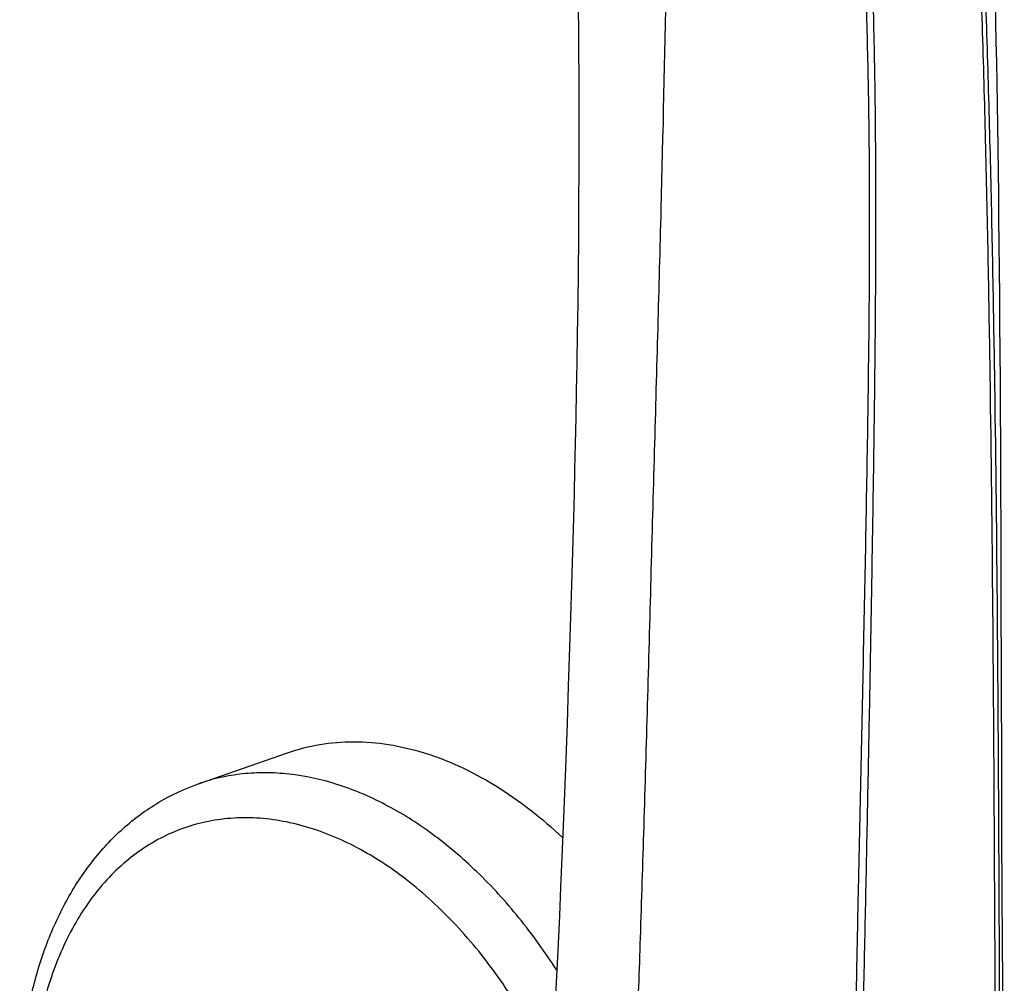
# Model space of a CAD drawing. Header units: millimetres. Extents: x 18 to 699, y 6 to 689.
# Tile 7 of 53: x 194 to 260, y 105 to 170. Entities that reach past the tile are written whole.
import ezdxf

# ---------------------------------------------------------------- set-up
doc = ezdxf.new("R2010")
doc.units = ezdxf.units.MM
doc.header["$LTSCALE"] = 46.255
doc.layers.get('0').update_dxf_attribs({"linetype": 'CONTINUOUS'})

msp = doc.modelspace()

# ---------------------------------------------------------------- linework, layer by layer
at = {"color": 9, "linetype": 'CONTINUOUS'}
msp.add_line((250.984, 160.338), (250.984, 160.304), dxfattribs=at)
at = {"color": 7, "linetype": 'CONTINUOUS'}
for p, q in [((259.898, 134.569), (259.88, 139.195)), ((230.758, 127.554), (230.67, 124.918)), ((230.67, 124.918), (230.582, 122.401)), ((230.582, 122.401), (230.494, 119.995)), ((205.686, 118.322), (211.696, 120.417)), ((230.494, 119.995), (230.407, 117.694)), ((230.407, 117.694), (230.32, 115.487)), ((230.32, 115.487), (230.234, 113.374)), ((230.234, 113.374), (230.149, 111.349))]:
    msp.add_line(p, q, dxfattribs=at)
for points in [[(231.328, 171.405), (231.353, 168.412), (231.369, 165.442), (231.377, 162.565), (231.375, 159.941), (231.367, 157.475), (231.351, 155.132), (231.33, 152.9), (231.305, 150.761), (231.275, 148.712), (231.243, 146.747), (231.209, 144.859), (231.172, 143.035), (231.135, 141.274), (231.095, 139.567), (231.055, 137.914), (231.014, 136.309), (230.973, 134.75), (230.931, 133.234), (230.888, 131.758), (230.845, 130.321), (230.801, 128.92), (230.758, 127.554)], [(259.88, 139.195), (259.87, 141.379), (259.859, 143.488), (259.848, 145.523), (259.835, 147.492), (259.821, 149.397), (259.806, 151.243), (259.79, 153.033), (259.774, 154.769), (259.756, 156.456), (259.737, 158.095), (259.717, 159.688), (259.696, 161.239), (259.674, 162.749), (259.651, 164.22), (259.627, 165.654), (259.602, 167.052), (259.576, 168.416), (259.549, 169.748), (259.521, 171.048)], [(259.942, 118.013), (259.92, 126.874), (259.913, 129.554), (259.898, 134.569)], [(260.116, 98.942), (260.04, 103.078), (259.994, 107.375), (259.969, 111.214), (259.953, 114.697), (259.942, 118.013)], [(230.149, 111.349), (230.063, 109.404), (230.019, 108.462), (229.976, 107.543), (229.932, 106.644), (229.888, 105.763), (229.842, 104.901), (229.795, 104.058), (229.747, 103.237), (229.698, 102.457), (229.646, 101.687), (229.587, 100.911), (229.57, 100.707)]]:
    msp.add_lwpolyline(points, dxfattribs=at)
at = {"color": 9, "linetype": 'CONTINUOUS'}
for points, knots in [([(257.815, 218.362), (257.644, 217.971), (257.353, 217.137), (257.044, 215.81), (256.826, 214.387), (256.681, 212.88), (256.601, 211.3), (256.575, 209.654), (256.59, 207.947), (256.658, 205.568), (256.818, 202.506), (257.059, 198.77), (257.319, 194.983), (257.57, 191.175), (257.808, 187.353), (258.027, 183.518), (258.22, 179.671), (258.443, 174.524), (258.667, 168.071), (258.875, 160.309), (259.036, 152.527), (259.204, 142.124), (259.315, 131.703), (259.39, 121.269), (259.427, 114.737), (259.453, 109.507), (259.476, 105.581), (259.5, 101.652), (259.524, 99.032), (259.54, 97.721)], [0, 0, 0, 0, 0.010597, 0.021859, 0.033778, 0.046315, 0.059416, 0.073041, 0.087182, 0.101798, 0.132117, 0.16329, 0.194754, 0.226343, 0.258039, 0.289824, 0.321697, 0.353646, 0.417727, 0.481996, 0.546412, 0.610946, 0.740303, 0.805108, 0.86999, 0.902462, 0.934951, 0.967464, 1, 1, 1, 1]), ([(257.576, 217.258), (257.46, 216.821), (257.267, 215.909), (257.07, 214.491), (256.942, 212.993), (256.872, 211.425), (256.85, 209.793), (256.873, 207.508), (256.985, 204.546), (257.203, 200.91), (257.454, 197.206), (257.707, 193.472), (258.031, 188.467), (258.395, 182.184), (258.73, 174.615), (258.989, 167.016), (259.193, 159.395), (259.352, 151.756), (259.518, 141.542), (259.625, 131.312), (259.696, 121.066), (259.736, 113.363), (259.765, 106.936), (259.792, 101.784), (259.811, 99.205), (259.823, 97.914)], [0, 0, 0, 0, 0.011358, 0.023359, 0.035955, 0.049102, 0.062764, 0.076918, 0.106497, 0.137195, 0.168387, 0.199731, 0.231177, 0.294333, 0.35778, 0.421441, 0.485269, 0.549235, 0.613316, 0.741783, 0.806157, 0.870629, 0.93522, 0.96758, 1, 1, 1, 1]), ([(236.567, 214.271), (236.666, 213.435), (236.833, 211.661), (237.016, 208.862), (237.154, 205.796), (237.292, 201.233), (237.356, 196.42), (237.383, 191.443), (237.392, 186.378), (237.362, 180.069), (237.232, 169.898), (236.992, 159.576), (236.703, 148.998), (236.392, 137.844), (236.087, 126.633), (235.769, 115.681), (235.538, 108.247), (235.342, 102.607), (235.185, 98.665), (235.107, 96.912), (235.067, 96.097)], [0, 0, 0, 0, 0.021379, 0.045187, 0.07118, 0.099244, 0.161013, 0.193314, 0.225522, 0.28954, 0.353394, 0.483615, 0.551533, 0.621896, 0.766744, 0.836114, 0.899898, 0.955475, 0.97931, 1, 1, 1, 1]), ([(248.421, 207.55), (248.404, 206.732), (248.444, 205.477), (248.581, 203.776), (248.765, 201.956), (248.985, 200.094), (249.193, 198.193), (249.387, 196.242), (249.595, 193.772), (249.806, 190.784), (249.998, 187.774), (250.234, 183.737), (250.492, 178.671), (250.739, 172.576), (250.911, 166.462), (250.969, 162.381), (250.984, 160.338)], [0, 0, 0, 0, 0.051853, 0.079547, 0.10823, 0.167855, 0.198478, 0.229469, 0.29222, 0.355649, 0.419465, 0.483521, 0.612134, 0.741162, 0.870417, 1, 1, 1, 1]), ([(250.429, 94.302), (250.446, 95.421), (250.475, 97.1), (250.523, 99.337), (250.558, 101.014), (250.592, 102.691), (250.642, 104.926), (250.7, 107.718), (250.772, 111.068), (250.864, 115.531), (250.976, 121.105), (251.101, 127.789), (251.217, 134.465), (251.319, 141.13), (251.403, 147.78), (251.452, 154.41), (251.445, 161.016), (251.362, 167.6), (251.19, 174.164), (250.944, 180.705), (250.696, 186.139), (250.484, 190.463), (250.311, 193.676), (250.142, 196.329), (249.985, 198.423), (249.899, 199.458), (249.855, 199.972)], [0, 0, 0, 0, 0.031762, 0.047637, 0.063505, 0.079366, 0.095229, 0.126935, 0.158627, 0.190302, 0.253607, 0.316846, 0.38001, 0.443078, 0.506007, 0.56873, 0.631213, 0.693474, 0.755575, 0.817536, 0.879232, 0.909921, 0.940405, 0.970518, 0.985362, 1, 1, 1, 1]), ([(250.984, 160.304), (251.005, 157.577), (251, 152.109), (250.904, 143.891), (250.763, 135.647), (250.596, 127.385), (250.416, 119.11), (250.266, 112.207), (250.152, 106.68), (250.073, 102.532), (250.018, 99.073), (249.989, 96.305), (249.981, 94.92), (249.983, 94.228)], [0, 0, 0, 0, 0.123821, 0.248224, 0.373045, 0.498123, 0.62338, 0.748785, 0.81154, 0.874328, 0.93715, 0.968572, 1, 1, 1, 1]), ([(229.887, 105.737), (229.102, 106.964), (227.433, 109.289), (224.612, 112.39), (221.578, 114.974), (218.397, 116.982), (215.14, 118.365), (212.383, 118.97), (210.233, 119.097), (208.671, 119.019), (207.149, 118.77), (206.166, 118.49), (205.686, 118.322)], [0, 0, 0, 0, 0.149084, 0.292134, 0.427923, 0.555756, 0.675613, 0.788292, 0.842509, 0.895637, 0.948011, 1, 1, 1, 1]), ([(233.054, 86.206), (232.885, 87.881), (232.317, 91.239), (230.843, 96.136), (228.784, 100.802), (226.211, 105.078), (223.209, 108.818), (219.878, 111.895), (216.326, 114.203), (213.214, 115.436), (210.75, 115.935), (208.959, 116.068), (207.209, 115.966), (205.516, 115.629), (203.896, 115.059), (202.363, 114.262), (200.933, 113.245), (199.619, 112.019), (198.43, 110.596), (197, 108.41), (195.596, 105.228), (194.584, 100.953), (194.358, 97.928), (194.348, 96.368)], [0, 0, 0, 0, 0.073534, 0.148302, 0.22285, 0.295742, 0.365682, 0.431644, 0.493013, 0.549743, 0.576595, 0.602603, 0.627969, 0.652935, 0.677769, 0.702746, 0.728134, 0.754171, 0.78106, 0.808955, 0.868062, 0.931864, 1, 1, 1, 1])]:
    msp.add_open_spline(points, degree=3, knots=knots, dxfattribs=at)
at = {"color": 7, "linetype": 'CONTINUOUS'}
for points, knots in [([(211.696, 120.417), (212.408, 120.665), (213.887, 121.042), (216.197, 121.226), (218.572, 121.032), (220.558, 120.563), (222.145, 120.012), (223.767, 119.327), (226.646, 117.777), (228.888, 116.009), (230.289, 114.685)], [0, 0, 0, 0, 0.110527, 0.22283, 0.338514, 0.458887, 0.521174, 0.584952, 0.717123, 1, 1, 1, 1]), ([(193.615, 96.772), (193.615, 98.022), (193.74, 100.477), (194.327, 104.044), (195.307, 107.374), (196.675, 110.408), (198.419, 113.091), (200.522, 115.36), (202.95, 117.154), (204.758, 117.999), (205.686, 118.322)], [0, 0, 0, 0, 0.142474, 0.279671, 0.411193, 0.53708, 0.65783, 0.774368, 0.887943, 1, 1, 1, 1])]:
    msp.add_open_spline(points, degree=3, knots=knots, dxfattribs=at)

doc.saveas('drawing.dxf')
